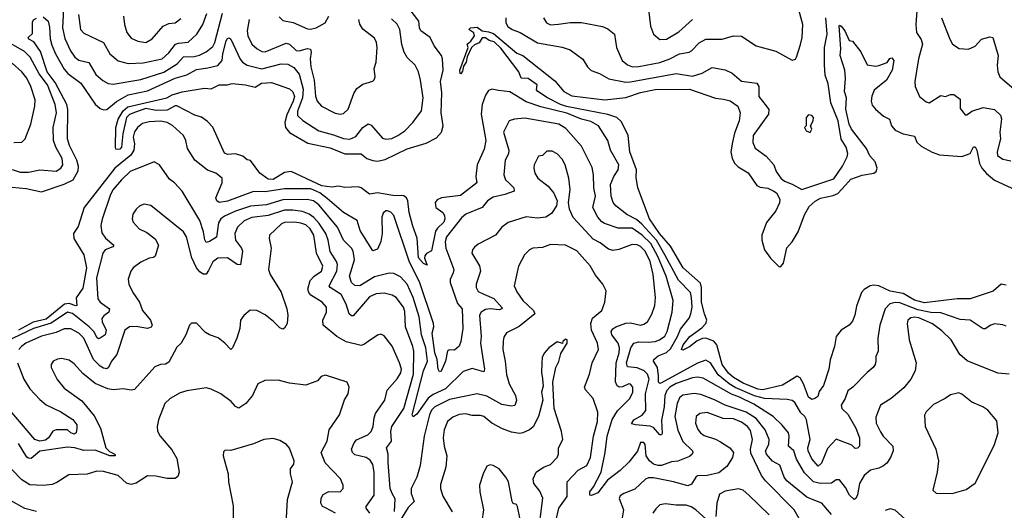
# Model space of a CAD drawing. Extents: x 1443846 to 1577407, y 839182 to 927291.
# Tile 196 of 256: x 1493712 to 1499745, y 890392 to 893394. Entities that reach past the tile are written whole.
import ezdxf

# ---------------------------------------------------------------- set-up
doc = ezdxf.new("R2010")
doc.units = 0

msp = doc.modelspace()

# ---------------------------------------------------------------- linework, layer by layer
at = {"layer": '0CON20XD'}
for points in [[(1493979.8, 893459.8), (1493974.8, 893345), (1493988.5, 893278.5), (1494023.7, 893203.7), (1494050, 893165), (1494075, 893146.8), (1494135, 893132.2), (1494178.5, 893058.5), (1494221.2, 893021.2), (1494253.6, 893003.6), (1494285, 892998.7), (1494455, 893028.2), (1494595, 893074), (1494676.4, 893123.6), (1494715, 893167.3), (1494781.2, 893168.8), (1494813.3, 893176.7), (1494855, 893196.7), (1494895, 893230.5), (1494906.5, 893255), (1494955.2, 893435)], [(1499755, 891518.5), (1499735, 891527.5), (1499685, 891532.2), (1499661.2, 891525), (1499627.8, 891502.2), (1499615, 891501.9), (1499535, 891556.2), (1499475, 891560), (1499355, 891600.9), (1499295, 891602.3), (1499215, 891618.9), (1499105, 891662.3), (1499075, 891663.1), (1499043.1, 891655), (1499015.4, 891625), (1498982.7, 891525), (1498968.9, 891445), (1498971.9, 891365), (1498957.3, 891332.7), (1498957.1, 891305), (1498954.2, 891285), (1498942, 891265), (1498904, 891235), (1498816.2, 891145), (1498785, 891123.3), (1498768.8, 891075), (1498745.5, 891035), (1498748.2, 891015), (1498785, 890979.5), (1498834.7, 890895), (1498856.9, 890835), (1498857.1, 890785), (1498845, 890772.5), (1498830, 890770), (1498810.4, 890790.4), (1498715, 890826.7), (1498660.9, 890769.1), (1498625, 890679.4), (1498605, 890660.9), (1498565, 890707.2), (1498541.9, 890755), (1498539.8, 890775), (1498554.1, 890825), (1498532.2, 890945), (1498522.5, 890965), (1498497.7, 890987.7), (1498461.3, 891051.3), (1498445, 891062.9), (1498415, 891070.4), (1498275, 891076.8), (1498215, 891092.7), (1498095, 891142.4), (1498057.8, 891165), (1497991.5, 891221.5), (1497943.9, 891293.9), (1497915, 891310.8), (1497865, 891292.2), (1497645, 891170.9), (1497635, 891167.2), (1497625.4, 891175), (1497626.6, 891215), (1497619, 891265), (1497595.6, 891305), (1497597.8, 891315), (1497623.6, 891336.4), (1497675, 891357.9), (1497699.2, 891380.8), (1497742.1, 891455), (1497760.3, 891499.7), (1497812.8, 891567.2), (1497824.7, 891595), (1497831.1, 891635), (1497828.9, 891695), (1497821.2, 891725), (1497749.3, 891799.3), (1497664.1, 891955), (1497612.7, 892045), (1497522.9, 892142.9), (1497491, 892171), (1497432.8, 892202.8), (1497364.8, 892254.8), (1497348.5, 892275), (1497336.7, 892315), (1497331.9, 892385), (1497351.6, 892435), (1497379.4, 892475), (1497382.1, 892505), (1497331.7, 892595), (1497315.2, 892655.2), (1497258.9, 892745), (1497211.7, 892771.7), (1497155, 892784.4), (1497065, 892821.9), (1496905, 892860), (1496815, 892892.2), (1496715, 892952.7), (1496645, 892961.8), (1496605, 892970), (1496585, 892961.4), (1496565, 892931.4), (1496545.3, 892875), (1496538.6, 892815), (1496567.8, 892655), (1496557.5, 892602.5), (1496515.4, 892505), (1496506.2, 892433.8), (1496512.9, 892395), (1496411.8, 892318.2), (1496296, 892305), (1496269.1, 892290.9), (1496258.2, 892275), (1496261.6, 892245), (1496305, 892214.6), (1496315.6, 892195), (1496316.7, 892175), (1496310.2, 892155), (1496270.8, 892119.2), (1496259.2, 892100.8), (1496235, 891980), (1496205, 891963.8), (1496195, 891950), (1496192.2, 891935), (1496208.9, 891891.1), (1496185, 891901.5), (1496155, 891935.8), (1496146.3, 892056.3), (1496121.2, 892131.2), (1496097.8, 892215), (1496090.8, 892285), (1496081.5, 892305), (1496065, 892316.9), (1495998, 892318), (1495905, 892334), (1495855.5, 892325.5), (1495805, 892364.5), (1495785, 892371.2), (1495705, 892368.1), (1495665, 892375.6), (1495625, 892370), (1495563.5, 892376.5), (1495375, 892465.2), (1495335, 892458.1), (1495265, 892416), (1495235, 892418.8), (1495184.2, 892455), (1495125, 892532.5), (1495105, 892536.7), (1495078.3, 892558.3), (1495035, 892573.3), (1494985, 892570), (1494967, 892577), (1494895.8, 892735.8), (1494861.7, 892771.7), (1494825, 892797.5), (1494785, 892809.2), (1494675, 892866.7), (1494663.6, 892866.4), (1494615, 892840.5), (1494547.8, 892837.8), (1494485, 892850.8), (1494421.1, 892828.9), (1494385, 892813.5), (1494367.3, 892795), (1494343.9, 892695), (1494335.9, 892615), (1494325, 892602.7), (1494309.2, 892599.2), (1494301.9, 892601.9), (1494298.6, 892615), (1494300.5, 892735), (1494315.7, 892785), (1494345, 892837.3), (1494375, 892861), (1494613.9, 892916.1), (1494646.5, 892933.5), (1494707, 892953), (1494845, 892974.4), (1494885, 892970.8), (1494935, 892995.7), (1494985, 892996.2), (1495013.3, 893003.3), (1495095, 892995.6), (1495155, 892980.8), (1495193.8, 893005), (1495255, 893009.1), (1495365, 892970.6), (1495385, 892951.9), (1495395.2, 892925), (1495387.1, 892895), (1495347.7, 892812.3), (1495335.9, 892765), (1495340.4, 892735), (1495364, 892704), (1495478.1, 892638.1), (1495615, 892609.6), (1495705, 892572.4), (1495805, 892574.1), (1495838.5, 892545), (1495875, 892531.7), (1495905, 892527.7), (1495951.7, 892538.3), (1496085, 892604.8), (1496202, 892638), (1496265, 892670.3), (1496296.6, 892705), (1496306.2, 892745), (1496295.2, 892825), (1496297.5, 892947.5), (1496290.5, 893015), (1496305.9, 893085), (1496303.1, 893155), (1496296.4, 893175), (1496252.1, 893235), (1496226.2, 893285), (1496169.1, 893325), (1496160.7, 893345), (1496157.3, 893385), (1496104, 893455)], [(1496921.1, 893405), (1496938.6, 893375), (1496965, 893363.1), (1497014, 893366), (1497085, 893377.1), (1497155, 893377.9), (1497281.7, 893351.7), (1497315, 893339.2), (1497357.1, 893305), (1497368.9, 893225), (1497402.7, 893145), (1497435, 893118.8), (1497466.6, 893106.6), (1497505, 893107.2), (1497635, 893131.6), (1497695, 893154.2), (1497755, 893186.1), (1497814.1, 893195.9), (1497827.3, 893202.7), (1497875, 893253.5), (1497915.5, 893274.5), (1498015.5, 893274.5), (1498085, 893295.6), (1498135, 893292.5), (1498225, 893234.4), (1498345, 893202.5), (1498445, 893146.2), (1498465, 893153.3), (1498472, 893165), (1498495, 893243.3), (1498505.5, 893285), (1498510.6, 893365), (1498485.6, 893455)], [(1497565, 893457.5), (1497577.3, 893355), (1497594.3, 893305), (1497633.2, 893273.2), (1497675, 893275.4), (1497749.8, 893320.2), (1497833.9, 893396.1)], [(1499211.5, 893475), (1499201.8, 893365), (1499207.1, 893315), (1499235, 893273.3), (1499242.7, 893245), (1499219.2, 893155), (1499197.1, 893015), (1499199.2, 892985), (1499225.8, 892925), (1499265, 892891.2), (1499285, 892886), (1499355, 892930), (1499383.9, 892923.9), (1499415, 892936.2), (1499435, 892936), (1499475, 892908.8), (1499475, 892850), (1499505, 892812), (1499515, 892812.5), (1499545, 892833.5), (1499615, 892857.5), (1499685, 892844.4), (1499720.6, 892810.6), (1499726.6, 892786.6), (1499716.4, 892705), (1499721.8, 892665), (1499701.2, 892585), (1499702.5, 892562.5), (1499735, 892541.1), (1499785, 892530.5)], [(1493665, 892369.6), (1493750.7, 892360.7), (1493845, 892340.3), (1493985, 892386.8), (1494039.8, 892415), (1494071, 892469), (1494072.3, 892495), (1494062.3, 892535), (1494016.8, 892625), (1494004.8, 892665), (1494006.2, 892845), (1494001.5, 892875), (1493929.9, 893009.9), (1493880, 893075), (1493838.9, 893198.9), (1493797.7, 893257.7), (1493767.5, 893275), (1493762.9, 893285), (1493789.5, 893310.5), (1493790.2, 893379.8), (1493796.9, 893393.1), (1493815.7, 893404.3)], [(1493855, 893410.8), (1493885.5, 893385), (1493895, 893347.5), (1493897.6, 893277.6), (1493908.9, 893238.9), (1493930.9, 893185), (1493985, 893090.9), (1494007.3, 893065), (1494085.8, 893005.8), (1494175, 892877.1), (1494205, 892850.9), (1494225, 892842.7), (1494245, 892845.4), (1494305.7, 892894.3), (1494375.6, 892935), (1494495, 892959.1), (1494665, 893035.6), (1494735, 893056.8), (1494795, 893089.5), (1494865, 893098.7), (1494925, 893114.2), (1494951.7, 893145), (1494955.5, 893185.5), (1494976.9, 893265), (1494985, 893278.6), (1494995, 893282.2), (1495005.2, 893275.2), (1495062.3, 893152.3), (1495076.8, 893135), (1495105, 893116.8), (1495195, 893092.6), (1495313.8, 893123.8), (1495355, 893121.8), (1495391.9, 893101.9), (1495425, 893060.5), (1495448.8, 892968.8), (1495444, 892915), (1495413.3, 892835), (1495415, 892807.1), (1495446.8, 892776.8), (1495545.6, 892715), (1495635, 892690.5), (1495695, 892666.5), (1495735, 892663.2), (1495771.6, 892678.4), (1495815, 892734.2), (1495847.7, 892757.7), (1495865, 892748.8), (1495935, 892668.9), (1495955, 892663.8), (1495991.9, 892668.1), (1496029.4, 892685), (1496071.4, 892715), (1496120, 892765), (1496173, 892837), (1496184.4, 892915), (1496167.3, 893025), (1496155.4, 893075.4), (1496135.3, 893115.3), (1496085, 893163.1), (1496067.3, 893195), (1496052.9, 893242.9), (1496040.6, 893335), (1496025, 893367.8), (1495990, 893400)], [(1494071.2, 893425), (1494084.8, 893334.8), (1494105, 893312.7), (1494224.4, 893255), (1494263.6, 893185), (1494315, 893142.9), (1494377, 893127), (1494468.9, 893131.1), (1494585, 893155.3), (1494625, 893191.8), (1494666.5, 893243.5), (1494685, 893251.1), (1494745, 893255.9), (1494796.8, 893305), (1494834.7, 893365), (1494858.8, 893431.2)], [(1494348.9, 893415), (1494353.8, 893363.8), (1494368.2, 893315), (1494395, 893280.6), (1494435, 893262.1), (1494485, 893255.4), (1494522.7, 893277.3), (1494590.6, 893355), (1494625, 893370.7), (1494664.6, 893375.4), (1494698.6, 893401.4)], [(1495117.1, 893395), (1495106.1, 893325), (1495109.6, 893295), (1495134.5, 893245), (1495166.5, 893215), (1495195, 893199.3), (1495215, 893196.9), (1495345, 893250), (1495365, 893245.4), (1495405, 893204.7), (1495425, 893204.2), (1495475, 893218.2), (1495492.8, 893212.8), (1495498.4, 893195), (1495492.4, 893155), (1495496.2, 893106.2), (1495515.8, 893025), (1495525, 892926.7), (1495535.5, 892895), (1495560.6, 892865), (1495645, 892822.8), (1495675, 892816.1), (1495695, 892819.6), (1495725, 892845.7), (1495758.5, 892941.5), (1495777.6, 892972.4), (1495815, 892999.1), (1495875, 893017.5), (1495884.4, 893025.6), (1495890.6, 893045), (1495883.5, 893095), (1495895.6, 893134.4), (1495901.8, 893225), (1495898.2, 893255), (1495885, 893280.6), (1495815.3, 893335.3), (1495796, 893366), (1495789.1, 893395)], [(1495302.2, 893412.2), (1495325, 893390), (1495388, 893378), (1495475, 893338.5), (1495493.2, 893336.8), (1495528.8, 893345), (1495584.5, 893375.5), (1495606.5, 893415)], [(1496690, 893405), (1496690.6, 893375), (1496703.4, 893353.4), (1496729.4, 893335), (1496779.2, 893315), (1496885, 893253.5), (1497035, 893226.1), (1497085, 893210.5), (1497161.7, 893151.7), (1497190, 893105), (1497213.9, 893083.9), (1497265, 893065.5), (1497322.2, 893032.2), (1497425, 893012.6), (1497455, 893012.9), (1497735, 893064.2), (1497835, 893049.1), (1497893.6, 893066.4), (1497955, 893101.5), (1498035, 893086.4), (1498077.1, 893067.1), (1498135, 893017.5), (1498229.2, 893005), (1498241.1, 892985), (1498241.2, 892925), (1498285, 892867.5), (1498302.5, 892845), (1498299.4, 892815), (1498205.6, 892685), (1498202.8, 892642.8), (1498217.4, 892607.4), (1498285, 892559.6), (1498332.2, 892505), (1498346.4, 892465), (1498374.7, 892425), (1498397.3, 892405), (1498445, 892388.2), (1498505, 892355.4), (1498699.1, 892420.9), (1498752.8, 892497.2), (1498782.5, 892555), (1498786.4, 892575), (1498775.3, 892615), (1498745, 892662.5), (1498725.8, 892775), (1498682.7, 892885), (1498665, 893001.2), (1498646.5, 893055), (1498642.4, 893117.6)], [(1498642.4, 893117.6), (1498642.3, 893225), (1498659.3, 893305), (1498650.6, 893405)], [(1499359.5, 893405), (1499410, 893275), (1499428, 893245), (1499467.9, 893217.9), (1499525, 893213.1), (1499565, 893232.9), (1499605, 893274.3), (1499655, 893289.2), (1499674.3, 893284.3), (1499706.5, 893175), (1499700, 893115), (1499704.2, 893075), (1499717.1, 893045), (1499905, 892883.8)], [(1499755, 891768.6), (1499725, 891776.2), (1499676.8, 891733.2), (1499535, 891685.4), (1499455, 891686.9), (1499255, 891661.7), (1499195, 891678.5), (1499125, 891718.9), (1499045, 891733.6), (1498975, 891765.6), (1498945, 891770.2), (1498921.9, 891765), (1498885, 891742.7), (1498869.2, 891725), (1498838, 891642), (1498828.4, 891585), (1498815, 891550), (1498794.3, 891525), (1498745, 891494.3), (1498714.6, 891455.4), (1498703.3, 891395), (1498677.9, 891312.1), (1498669.2, 891255), (1498636.9, 891155), (1498610.5, 891119.5), (1498601.4, 891088.6), (1498584.3, 891075.7), (1498565, 891070.5), (1498545.4, 891085), (1498514.7, 891165), (1498492.8, 891202.8), (1498475, 891213.1), (1498385, 891158.1), (1498265, 891128.6), (1498235, 891132.7), (1498145, 891169.5), (1498085, 891204.8), (1498055, 891231.1), (1498016.9, 891285), (1497983.4, 891403.4), (1497965, 891427.7), (1497915, 891444.2), (1497895, 891442.8), (1497861.8, 891428.2), (1497815, 891391.5), (1497775, 891371.2), (1497767.5, 891375), (1497776.2, 891405), (1497818, 891455), (1497891.7, 891508.3), (1497916.6, 891535), (1497922.3, 891555), (1497907.2, 891595), (1497889.6, 891665), (1497888.8, 891755), (1497882.7, 891782.7), (1497777.7, 891875), (1497698.6, 892008.6), (1497632.5, 892085), (1497570.8, 892175), (1497500, 892365), (1497488.9, 892428.9), (1497491.2, 892475), (1497449.4, 892585), (1497440, 892685), (1497398.8, 892768.8), (1497370.8, 892795), (1497314.8, 892814.8), (1497063, 892863), (1497025, 892874.9), (1496945.7, 892915), (1496887.5, 892955), (1496877.5, 892965), (1496882.5, 892995), (1496827.5, 893035), (1496785, 893036.2), (1496769.4, 893075), (1496659.4, 893219.4), (1496618.7, 893258.7), (1496587.4, 893267.4), (1496565, 893283.8), (1496545, 893283.1), (1496527.9, 893252.1), (1496499.3, 893240.7), (1496480, 893225), (1496453.9, 893166.1), (1496448, 893135), (1496430.7, 893109.3), (1496425, 893079.2), (1496415, 893062.5), (1496411.2, 893065), (1496408.5, 893085), (1496459.2, 893225), (1496454.4, 893245), (1496476.8, 893263.2), (1496498.4, 893295), (1496495, 893314.3), (1496463.8, 893335), (1496473.3, 893345), (1496515, 893347.9), (1496545.2, 893325.2), (1496585, 893320.7), (1496615, 893309.3), (1496758.5, 893188.5), (1496795, 893174.1), (1496990.2, 893020.2), (1497045, 892955.6), (1497095, 892927.5), (1497296.9, 892903.1), (1497425, 892917.9), (1497515, 892948.2), (1497605, 892966.8), (1497815, 892968.4), (1497975, 892913.3), (1498025, 892908.5), (1498065, 892896.9), (1498112.5, 892865), (1498126.4, 892825), (1498120.9, 892775), (1498090.9, 892699.1), (1498079.1, 892645), (1498069.7, 892585), (1498076.4, 892545), (1498093.5, 892513.5), (1498113.4, 892493.4), (1498175, 892457.5), (1498228.7, 892378.7), (1498248.8, 892368.8), (1498295, 892364.1), (1498333.1, 892345), (1498347.8, 892335), (1498369.5, 892295), (1498367.4, 892272.6), (1498345, 892224), (1498287.8, 892152.2), (1498258.5, 892075), (1498259.5, 892045), (1498275, 891986), (1498311.8, 891935), (1498365, 891881.9), (1498375, 891882.9), (1498391.5, 891905), (1498412.9, 891997.1), (1498445, 892034.8), (1498481.7, 892095), (1498520.3, 892199.7), (1498548.6, 892251.4), (1498585.8, 892284.2), (1498617.4, 892302.6), (1498695, 892317.8), (1498725, 892330.5), (1498771.9, 892381.9), (1498805, 892418.2), (1498873, 892443), (1498945, 892455.3), (1498958.9, 892465), (1498965.2, 892485), (1498953, 892525), (1498920.7, 892560.7), (1498899.4, 892605), (1498807.5, 892725), (1498793.8, 892755), (1498774.3, 892845.7), (1498778.6, 892915), (1498766.2, 892955), (1498772.4, 893035), (1498767.3, 893085), (1498739.7, 893175), (1498743.7, 893215), (1498732.8, 893357.2), (1498735, 893360.8), (1498745, 893354.2), (1498767, 893327), (1498795, 893267.5), (1498815, 893262.5), (1498865, 893198), (1498905, 893118.8), (1498955, 893110), (1498976.4, 893113.6), (1499027.4, 893132.6), (1499043.4, 893156.6), (1499055, 893160), (1499067.1, 893145), (1499057.1, 893085), (1499022.9, 893025), (1498948.1, 892961.9), (1498933.4, 892926.6), (1498929.6, 892895), (1498935, 892872), (1498956.1, 892846.1), (1499004.1, 892804.1), (1499041.4, 892785), (1499053.5, 892745), (1499075, 892718.5), (1499125, 892695.6), (1499195, 892681.9), (1499209.5, 892645), (1499235, 892619.4), (1499303.1, 892583.1), (1499347, 892567), (1499485, 892557.8), (1499535.7, 892574.3), (1499555, 892616), (1499565, 892615.8), (1499576.7, 892595), (1499592.1, 892515), (1499607.4, 892485), (1499635, 892453.3), (1499685, 892411.6), (1499840.7, 892340.7)], [(1493665, 892478), (1493715, 892460.6), (1493765, 892461.6), (1493835, 892475.4), (1493935, 892468.2), (1493963.1, 892485), (1493976.4, 892505), (1493972.3, 892545), (1493933.1, 892615), (1493918.4, 892655), (1493917.5, 892735), (1493938.4, 892825), (1493930, 892875), (1493881.6, 892995), (1493832.1, 893062.1), (1493775.1, 893165.1), (1493740.4, 893200.4), (1493645, 893255.2)], [(1493675, 892641.8), (1493725, 892644.4), (1493744.6, 892665.4), (1493779.2, 892755), (1493805.4, 892865), (1493806.9, 892903.1), (1493780.9, 892985), (1493755, 893035.6), (1493725, 893075.5), (1493665, 893128.2)], [(1497525.5, 892075), (1497465, 892118.7), (1497377.7, 892117.7), (1497295, 892147.2), (1497277.9, 892157.9), (1497255, 892185.5), (1497223.3, 892245), (1497238.9, 892315), (1497228.6, 892365), (1497228.4, 892445), (1497218.9, 892488.9), (1497155, 892619.4), (1497058.6, 892728.6), (1497015, 892753.8), (1496807.6, 892792.4), (1496743.7, 892786.3), (1496711.2, 892775), (1496675.7, 892705), (1496709.2, 892595), (1496706.1, 892573.9), (1496685.4, 892534.6), (1496678.5, 892445), (1496688.2, 892415), (1496708.5, 892395), (1496738.8, 892365), (1496741.1, 892345), (1496685.2, 892324.8), (1496612, 892308), (1496578.9, 892285), (1496545.7, 892244.3), (1496445.8, 892204.2), (1496419.4, 892180.6), (1496326.4, 892065), (1496319.5, 892035), (1496322.4, 891995), (1496371.7, 891865), (1496368.4, 891845), (1496348.6, 891805), (1496349.2, 891785), (1496395, 891657.8), (1496422.9, 891625), (1496426.3, 891505), (1496415.4, 891425.4), (1496405, 891396.5), (1496375, 891372.5), (1496345, 891374.3), (1496332.2, 891367.8), (1496321.4, 891305), (1496295, 891242.9), (1496285, 891238.6), (1496276.7, 891255), (1496270.2, 891315), (1496255.5, 891355.5), (1496239.3, 891475), (1496249.4, 891515), (1496248, 891535), (1496160.8, 891790.8), (1496099.6, 891909.6), (1496005, 892195.6), (1495985, 892217.1), (1495965.6, 892224.4), (1495955, 892223.5), (1495939.4, 892210.6), (1495930.4, 892185), (1495933.3, 892085), (1495925, 892036.2), (1495905, 891990.8), (1495875, 891980), (1495798.2, 892105), (1495780, 892165), (1495695.5, 892215), (1495595, 892300.9), (1495550.2, 892335), (1495495, 892358.9), (1495335, 892359.6), (1495215, 892340), (1495145, 892341.9), (1494985, 892284.3), (1494934.6, 892274.6), (1494919.2, 892285), (1494913.5, 892305), (1494951.5, 892395), (1494952.2, 892425), (1494913.8, 892455), (1494863.3, 892473.3), (1494785.3, 892535.3), (1494739.6, 892605), (1494728.8, 892655), (1494715.5, 892685), (1494647.1, 892747.1), (1494614.8, 892764.8), (1494575, 892772.8), (1494505, 892770), (1494465, 892758.1), (1494433.8, 892735), (1494415, 892708.1), (1494407.5, 892675), (1494415.3, 892634.7), (1494411.6, 892595), (1494393.6, 892565), (1494295.5, 892485), (1494107.3, 892245), (1494070.9, 892129.1), (1494041.9, 892085), (1494042.9, 892055), (1494105.2, 891955.2), (1494120.9, 891875), (1494098, 891752), (1494057.3, 891692.7), (1494062, 891645), (1494055, 891642.5), (1494015, 891656.4), (1493987.1, 891652.9), (1493875, 891561.5), (1493795, 891543.1), (1493705, 891494.9)], [(1498555, 892703.8), (1498565.8, 892725), (1498557.5, 892745), (1498573.3, 892775), (1498576.2, 892795), (1498565, 892807.5), (1498545, 892812.5), (1498530, 892795), (1498530, 892745), (1498520, 892735), (1498530, 892715), (1498555, 892703.8)], [(1498685, 890366.7), (1498625.6, 890435), (1498573.5, 890456.5), (1498535, 890472.3), (1498412.3, 890572.3), (1498395.8, 890595), (1498368.3, 890668.3), (1498325, 890693.4), (1498287.7, 890735), (1498282.2, 890755), (1498302.4, 890795), (1498303.6, 890825), (1498278.6, 890885), (1498223.2, 890953.2), (1498162.2, 890992.2), (1498035, 891034.3), (1497968.6, 891068.6), (1497885, 891100), (1497843.8, 891106.2), (1497775, 891095.9), (1497755, 891080.5), (1497739.5, 891045), (1497725.8, 890965), (1497745, 890881.4), (1497775, 890812.1), (1497833.3, 890755), (1497836.5, 890745), (1497833.1, 890735), (1497815, 890720.9), (1497743.4, 890693.4), (1497705, 890688.5), (1497644.3, 890665.7), (1497624.7, 890665.3), (1497595.4, 890675), (1497570.8, 890695), (1497550, 890725), (1497544.3, 890795), (1497535, 890806.9), (1497515, 890807.1), (1497497.3, 890752.7), (1497445, 890687.1), (1497390, 890635), (1497313.9, 890576.1), (1497255, 890498.2), (1497215, 890482), (1497204.2, 890484.2), (1497204.5, 890505.5), (1497227.9, 890535), (1497274.8, 890625), (1497299, 890745), (1497311.3, 890845), (1497341.8, 890948.2), (1497375, 891000), (1497450.6, 891075), (1497468.1, 891115), (1497467.6, 891145), (1497455, 891163.3), (1497445, 891166.5), (1497405, 891146.5), (1497385.5, 891145.5), (1497373.1, 891153.1), (1497362.9, 891177.1), (1497365.5, 891295), (1497385.8, 891355), (1497386, 891386), (1497379.5, 891415), (1497340.4, 891465), (1497336.2, 891485), (1497346.8, 891503.2), (1497364.4, 891515), (1497425, 891536.9), (1497455, 891538.1), (1497515, 891524.7), (1497535, 891530), (1497557.8, 891545), (1497585, 891591.4), (1497604.1, 891645), (1497608.1, 891695), (1497592.4, 891835), (1497573.9, 891915), (1497545, 891977.1), (1497515, 892006.3), (1497495, 892017.2), (1497465, 892017.5), (1497382.7, 891987.3), (1497345, 891982.3), (1497320.4, 891990.4), (1497269.2, 892029.2), (1497225, 892051.5), (1497103.2, 892183.2), (1497081.1, 892235), (1497074, 892276), (1497084.4, 892355), (1497077.3, 892425), (1497053.8, 892505), (1497035, 892540), (1497005, 892573.1), (1496975, 892588.9), (1496941.1, 892588.9), (1496915, 892563.8), (1496890.3, 892559.7), (1496864.4, 892505), (1496861.4, 892485), (1496867.1, 892455), (1496885.7, 892425), (1496949.2, 892375), (1496985, 892332), (1497004.5, 892285), (1497000, 892255), (1496970.9, 892209.1), (1496935, 892185.6), (1496885, 892179.5), (1496815, 892188.2), (1496705, 892153.5), (1496665.3, 892124.7), (1496627.5, 892075), (1496520.2, 892019.8), (1496498, 892002), (1496485.8, 891985), (1496481.4, 891965), (1496528.1, 891888.1), (1496534.7, 891855), (1496508.6, 891775), (1496508.1, 891755), (1496521.2, 891731.2), (1496555, 891714.2), (1496617.2, 891687.2), (1496668.3, 891631.7), (1496666.3, 891623.7), (1496650.5, 891619.5), (1496594.8, 891625.2), (1496565, 891621.1), (1496540, 891605), (1496528.5, 891585), (1496539.3, 891455), (1496535.4, 891414.6), (1496559.1, 891255), (1496555, 891239.2), (1496485, 891260), (1496428.9, 891241.1), (1496321.4, 891135), (1496245, 891099.9), (1496215, 891078.6), (1496145, 890979.3), (1496123.6, 890963.6), (1496116.6, 890975), (1496118.3, 890985), (1496186.9, 891245), (1496209.6, 891305), (1496200.7, 891385), (1496173.5, 891465), (1496158.9, 891575), (1496122, 891695), (1496086.2, 891775), (1496045, 891820.7), (1496005, 891841.8), (1495975, 891842.5), (1495885, 891821.2), (1495795, 891765.9), (1495765, 891767.3), (1495744.5, 891785), (1495733.6, 891823.6), (1495762.4, 891925), (1495755, 891977.1), (1495744.6, 891995), (1495695, 892044.5), (1495659.5, 892125), (1495545, 892260.2), (1495512.7, 892285), (1495473.2, 892293.2), (1495325, 892291.3), (1495225, 892262), (1495125, 892252.6), (1495035, 892223.3), (1494967.6, 892192.4), (1494945, 892174.6), (1494929.7, 892150.3), (1494917.7, 892062.3), (1494875, 892036.1), (1494855, 892031.1), (1494846.4, 892046.4), (1494838.3, 892095), (1494816.2, 892166.2), (1494707.1, 892345), (1494660.8, 892395), (1494629.2, 892419.2), (1494567.5, 892505), (1494535, 892524.4), (1494389.5, 892465), (1494335, 892414.5), (1494284, 892355), (1494267.5, 892325), (1494216.5, 892173.5), (1494210, 892135), (1494215, 892090.8), (1494238, 892058), (1494288, 892015), (1494283.3, 892005), (1494235, 891985.5), (1494220.9, 891965), (1494181.7, 891815), (1494190.4, 891685), (1494205, 891666.2), (1494262.7, 891625), (1494258.2, 891605), (1494227.8, 891582.2), (1494216, 891565), (1494218.1, 891545), (1494242.7, 891495), (1494235, 891465.7), (1494205, 891445.8), (1494195, 891442.1), (1494186.4, 891446.4), (1494166.5, 891485), (1494137.4, 891515), (1494035, 891595.2), (1494005, 891604.4), (1493904, 891536), (1493795.8, 891505), (1493583.9, 891405)], [(1495712.3, 891652.3), (1495682.5, 891712.5), (1495615, 891754.6), (1495608.2, 891765), (1495654.3, 891855), (1495658.6, 891895), (1495652.9, 891915), (1495614.8, 891975), (1495602.2, 892045), (1495587.7, 892085), (1495547.3, 892147.3), (1495515, 892183.2), (1495485, 892204.3), (1495445, 892220), (1495385, 892229.5), (1495335, 892228.5), (1495235, 892195.2), (1495135, 892183), (1495087.5, 892162.5), (1495046.2, 892125), (1495030, 892085), (1495033.3, 892045), (1495070.4, 891995), (1495076.9, 891976.9), (1495065.3, 891894.7), (1495045, 891896), (1494985, 891937.8), (1494925, 891935.4), (1494895, 891913.1), (1494868.8, 891858.8), (1494855, 891837.1), (1494835, 891836.4), (1494815, 891850.9), (1494796, 891876), (1494766.6, 891936.6), (1494734.6, 892064.6), (1494715.6, 892095), (1494515, 892256.9), (1494475, 892265.6), (1494448, 892255), (1494425, 892234.2), (1494405.7, 892205), (1494401.4, 892175), (1494407.5, 892155), (1494444.2, 892115), (1494491.7, 892091.7), (1494542.4, 892052.4), (1494561.4, 892015), (1494542.4, 891947.6), (1494531.7, 891938.3), (1494505, 891934.3), (1494455, 891911.1), (1494407.5, 891875), (1494393.1, 891855), (1494376.1, 891806.1), (1494380, 891775), (1494405.6, 891725), (1494446.2, 891665), (1494463.8, 891615), (1494513.5, 891555), (1494524, 891525), (1494517.3, 891512.7), (1494495.4, 891504.6), (1494426.3, 891516.3), (1494385, 891514.6), (1494355.6, 891495), (1494307.3, 891345), (1494274.7, 891305.3), (1494255.7, 891265), (1494245, 891258.5), (1494225, 891261.8), (1494205, 891274.1), (1494164.2, 891315), (1494104.7, 891445), (1494075, 891475.9), (1494025, 891503.3), (1493985, 891501.8), (1493935, 891479.1), (1493845, 891457.3), (1493750.5, 891415), (1493722.5, 891395), (1493707.3, 891375)], [(1495857.3, 890375), (1495834.5, 890405), (1495834.4, 890415), (1495884.7, 890485), (1495884.7, 890625), (1495875, 890672.5), (1495859, 890699), (1495835, 890714.7), (1495765, 890732.1), (1495750.6, 890745), (1495745.6, 890765), (1495760.5, 890805), (1495775, 890822.2), (1495845, 890854.6), (1495865.4, 890875), (1495877.2, 890905), (1495882.9, 890957.1), (1495892.5, 890985), (1495948.2, 891065), (1495962.4, 891127.6), (1496025, 891195.6), (1496046.6, 891233.4), (1496050.7, 891255), (1496039.7, 891295), (1495995, 891396), (1495945, 891458.8), (1495925, 891468.8), (1495905, 891463.8), (1495847.5, 891425), (1495825, 891407.5), (1495805, 891400.8), (1495712.6, 891422.6), (1495655, 891455.7), (1495572, 891525), (1495568.6, 891555), (1495591.1, 891605), (1495591.5, 891635), (1495565, 891664.5), (1495495, 891708.5), (1495482.9, 891725), (1495478.2, 891745), (1495491.7, 891798.3), (1495515.2, 891824.8), (1495560.7, 891855), (1495569, 891885), (1495529.4, 891965), (1495513.5, 892075), (1495491.3, 892115), (1495465, 892138.3), (1495435, 892149.8), (1495395.2, 892155.2), (1495335, 892152.2), (1495315, 892143.9), (1495242.9, 892075), (1495241.1, 892055), (1495253.6, 891995), (1495235.7, 891865), (1495245.7, 891835), (1495314, 891726), (1495349.4, 891625), (1495355.6, 891585), (1495351.1, 891535), (1495335, 891506), (1495325, 891500), (1495305, 891508), (1495267.4, 891547.4), (1495215, 891588.6), (1495165, 891614.3), (1495124.1, 891615.9), (1495086.1, 891583.9), (1495064, 891555), (1495060, 891505), (1495043.3, 891445), (1495015.7, 891385), (1495005, 891376.7), (1494968.8, 891415), (1494927, 891447), (1494874.6, 891464.6), (1494849.7, 891479.7), (1494795, 891537.5), (1494765, 891536), (1494752, 891525), (1494730, 891465), (1494701.2, 891415), (1494675, 891390), (1494625, 891297.5), (1494605, 891286.5), (1494575, 891284.4), (1494539.7, 891270.3), (1494415, 891131.4), (1494395, 891126.7), (1494345, 891134.5), (1494285, 891129.2), (1494251.2, 891135), (1494175, 891167.1), (1494099.1, 891229.1), (1494045, 891288.6), (1494015, 891311.4), (1493968.8, 891321.2), (1493943, 891317), (1493916.1, 891303.9), (1493903.8, 891285), (1493903.8, 891265), (1493942, 891192), (1493985, 891140), (1494091.9, 891061.9), (1494169.1, 890969.1), (1494207.5, 890895), (1494240.2, 890775), (1494262.4, 890752.4), (1494295.8, 890735), (1494296.7, 890725), (1494264.4, 890725.6), (1494175, 890759.2), (1494105, 890758.4), (1494048.8, 890775), (1494005, 890778.6), (1493835, 890753.6), (1493781.2, 890708.8), (1493765, 890710), (1493755, 890717.8), (1493705, 890800.4)], [(1499775, 891225.7), (1499705, 891230), (1499517.4, 891307.4), (1499472.9, 891345), (1499418.2, 891435), (1499360.8, 891490.8), (1499305, 891532.5), (1499220.9, 891569.1), (1499195, 891573.3), (1499171.4, 891568.6), (1499153.8, 891555), (1499148.5, 891535), (1499160.9, 891435), (1499204.4, 891295), (1499197.5, 891245), (1499171.9, 891195), (1499128.3, 891141.7), (1499050.8, 891075), (1498985, 891036), (1498957.8, 890962.2), (1498958.8, 890925), (1498985, 890872), (1499003.3, 890845), (1499062.2, 890785), (1499063.8, 890755), (1499048.2, 890715), (1499025, 890681.1), (1499005.3, 890664.7), (1498975, 890649.2), (1498925, 890637.1), (1498885.4, 890605), (1498858.1, 890555), (1498845, 890485.6), (1498835.5, 890464.5), (1498825, 890458.7), (1498795.8, 890485), (1498771.8, 890531.8), (1498735, 890577.3), (1498715, 890578.5), (1498685, 890557.3), (1498616.7, 890555), (1498575.7, 890565.7), (1498520.7, 890620.7), (1498471.9, 890705), (1498455.9, 890755.9), (1498421.6, 890785), (1498427.3, 890845), (1498421.8, 890865), (1498383.2, 890913.2), (1498327.7, 890965), (1498210.6, 891040.6), (1498122.5, 891085), (1498072.2, 891102.2), (1497900.1, 891200.1), (1497865, 891206), (1497835, 891201.7), (1497735, 891167.1), (1497695, 891144.8), (1497677.7, 891125), (1497665.2, 891094.8), (1497659.7, 891025), (1497643.9, 890943.9), (1497649.2, 890860.8), (1497645, 890853.3), (1497635, 890853.6), (1497595, 890897.5), (1497575, 890907.6), (1497484.3, 890914.3), (1497461.2, 890921.2), (1497475.6, 890945), (1497525, 890973.2), (1497547.3, 891002.7), (1497545.2, 891105), (1497568, 891195), (1497558, 891225), (1497537.1, 891245), (1497495, 891262.8), (1497435, 891270.3), (1497430.2, 891295), (1497456.9, 891385), (1497475, 891415.5), (1497505, 891422.9), (1497565, 891419.8), (1497604.7, 891424.7), (1497631.9, 891435), (1497665, 891458.2), (1497678.9, 891485), (1497709.5, 891605), (1497715.8, 891675), (1497672.7, 891825), (1497621.5, 891945), (1497578.6, 892025), (1497525.5, 892075)], [(1496991.1, 890298.9), (1497014.7, 890405), (1497065.3, 890475.3), (1497065.6, 890565), (1497132.7, 890637.3), (1497187.3, 890665), (1497210, 890715), (1497228.3, 890845), (1497252.2, 890935), (1497253.3, 890993.3), (1497225.6, 891075), (1497178.6, 891128.6), (1497171.9, 891145), (1497203.8, 891225), (1497219.6, 891295), (1497258.5, 891375), (1497251.8, 891415), (1497214.3, 891494.3), (1497211, 891535), (1497221.7, 891568.2), (1497277.9, 891615), (1497296.8, 891665), (1497304.5, 891734.5), (1497284, 891775), (1497239.9, 891829.9), (1497207, 891887), (1497125, 891980.5), (1497055, 892013.8), (1496965, 892018.8), (1496915, 892000), (1496855, 891995.8), (1496835, 891985.8), (1496804.6, 891955.4), (1496768.1, 891885), (1496742.5, 891765), (1496758.1, 891728.1), (1496795.4, 891675), (1496859.5, 891615), (1496867.5, 891595), (1496772.6, 891517.4), (1496695, 891476.9), (1496678.8, 891451.2), (1496673.9, 891426.1), (1496672.1, 891375), (1496687.3, 891305), (1496693.6, 891223.6), (1496711.3, 891165), (1496750, 891095), (1496756.1, 891063.9), (1496746.2, 891033.8), (1496725, 891028.8), (1496665, 891039.6), (1496575, 891090.9), (1496515, 891104.6), (1496345, 891070.2), (1496255, 891025.2), (1496235.8, 891005), (1496223.5, 890975), (1496191, 890845), (1496164.6, 890665), (1496145.2, 890594.8), (1496110.6, 890525), (1496111.3, 890495), (1496129.4, 890445), (1496091.5, 890408.5), (1496045, 890333.3)], [(1496007.7, 890385), (1496012.8, 890462.8), (1495994.1, 890494.1), (1495981.5, 890525), (1495968.6, 890685), (1495970, 890735), (1495960, 890775), (1495989.6, 890815), (1495985.3, 890875), (1495992.5, 890905), (1496065.7, 891015), (1496124.5, 891225), (1496127.1, 891365), (1496121.2, 891395), (1496075.8, 891515), (1496072.2, 891607.8), (1496062.6, 891635), (1496018.8, 891695), (1495995, 891709.3), (1495945, 891721.1), (1495895, 891717.5), (1495855, 891698.2), (1495755, 891582.2), (1495745, 891582.7), (1495730.5, 891595), (1495712.3, 891652.3)], [(1496887.5, 890225), (1496916.5, 890465), (1496898.7, 890508.7), (1496862.3, 890555), (1496857.9, 890585), (1496876.7, 890625), (1496921.4, 890655), (1496965, 890672.1), (1497004.4, 890715), (1497013.3, 890735), (1497012.7, 890775), (1497040, 890825), (1497032.5, 890875), (1496986, 891015), (1496979.4, 891175), (1496997.1, 891265), (1497015, 891302.5), (1497027.7, 891352.3), (1497066.7, 891415), (1497066.7, 891435), (1497055, 891440), (1497040, 891425), (1497037.5, 891412.5), (1497005, 891422.5), (1496953.3, 891385), (1496925, 891353.3), (1496913, 891327), (1496910, 891295), (1496909.2, 891235), (1496915.8, 891195.8)], [(1493698.4, 891295), (1493737.3, 891195), (1493774.4, 891134.4), (1493835, 891069.6), (1493875, 891038), (1493963.9, 890993.9), (1494036.7, 890946.7), (1494062.7, 890915), (1494061.8, 890895), (1494056.9, 890865), (1494045, 890858.2), (1494025.7, 890865), (1494004.3, 890884.3), (1493935, 890884), (1493914.8, 890875.2), (1493889, 890835), (1493869.7, 890820.3), (1493835, 890814.1), (1493804.3, 890824.3), (1493606.7, 891056.7)], [(1495646.7, 890375), (1495586, 890406), (1495567.5, 890415), (1495556.9, 890435), (1495559.1, 890465), (1495571.3, 890488.7), (1495605, 890507.5), (1495675, 890504.5), (1495694.2, 890525), (1495692.9, 890545), (1495677.5, 890585), (1495582.5, 890682.5), (1495559.4, 890745), (1495595.5, 890815), (1495608.1, 890885), (1495670.8, 890975), (1495702.7, 891067.3), (1495723.8, 891105), (1495730, 891145), (1495717.5, 891175), (1495585, 891218), (1495559.5, 891210.5), (1495535.7, 891184.3), (1495465, 891158.5), (1495365, 891169.4), (1495295, 891187.8), (1495214.5, 891185.5), (1495170, 891165), (1495137.5, 891095), (1495098, 891045), (1495055, 891015.8), (1495035, 891027.5), (1495007.8, 891057.8), (1494945, 891104.3), (1494885, 891134), (1494855, 891140.8), (1494735, 891122.9), (1494695, 891110.8), (1494633.1, 891076.9), (1494601.4, 891045), (1494562.2, 890945), (1494554.4, 890905), (1494556.6, 890876.6), (1494572.5, 890845), (1494645, 890761.4), (1494675, 890708), (1494688.5, 890625), (1494681.5, 890598.5), (1494665, 890585.5), (1494615, 890585.4), (1494545, 890600.4), (1494495, 890602.5), (1494425, 890557.9), (1494395, 890548.8), (1494367.3, 890557.3), (1494315, 890605.5), (1494225, 890629.1), (1494185, 890631.1), (1494125, 890613.6), (1494012.1, 890607.9), (1493939.1, 890560.9), (1493910.2, 890549.8), (1493855, 890542.9), (1493775, 890546.9), (1493725, 890577.9), (1493605, 890702.9)], [(1496915.8, 891195.8), (1496918.8, 891151.2), (1496908.8, 891115), (1496917.1, 891065), (1496891.5, 890965), (1496858.1, 890901.9), (1496835.8, 890884.2), (1496795, 890865.5), (1496775, 890862.1), (1496725, 890870.4), (1496670, 890890), (1496605.6, 890925), (1496556.2, 890966.2), (1496535, 890972.3), (1496485, 890972), (1496445, 890981.1), (1496405, 890978.9), (1496365, 890961.5), (1496333.8, 890935), (1496312.8, 890885), (1496306.1, 890835), (1496311.8, 890785), (1496328.5, 890725), (1496323.5, 890655), (1496290.9, 890549.1), (1496289.6, 890525), (1496305, 890479.2), (1496362.4, 890382.4)], [(1499425, 890494), (1499511.7, 890518.3), (1499565, 890558.8), (1499682.7, 890787.3), (1499707.1, 890865), (1499699.1, 890939.1), (1499644.3, 891004.3), (1499614, 891025), (1499545, 891053.9), (1499485, 891102.9), (1499465, 891110.6), (1499415, 891098.6), (1499382, 891075), (1499310.5, 891039.5), (1499265.7, 890995), (1499255.6, 890974.4), (1499259.4, 890905), (1499324.2, 890765), (1499340.8, 890695), (1499332.5, 890625), (1499306.7, 890515), (1499327, 890497), (1499425, 890494)], [(1498519.6, 890285), (1498457.5, 890395), (1498281.4, 890571.4), (1498256.2, 890605), (1498190.9, 890740.9), (1498189.3, 890765), (1498201.9, 890825), (1498189.3, 890879.3), (1498171.9, 890905), (1498135, 890931.7), (1498085, 890951.2), (1498022.8, 890952.8), (1497925, 890990.3), (1497878.8, 890985), (1497855.6, 890965), (1497851.8, 890925), (1497866.6, 890886.6), (1497882.2, 890865), (1497905, 890848.9), (1497975, 890826.6), (1498005, 890810.4), (1498063.1, 890775), (1498084.4, 890745), (1498080, 890715), (1498045, 890659.5), (1497995, 890620.8), (1497924, 890604), (1497865, 890602.5), (1497854.4, 890595), (1497828.8, 890551.2), (1497805, 890541.4), (1497716.7, 890566.7), (1497595, 890590), (1497565, 890590), (1497546.7, 890583.2), (1497479.9, 890520.1), (1497413.8, 890495), (1497390, 890480), (1497385.8, 890464.2), (1497412.1, 890395), (1497404.2, 890345.8)], [(1495346.7, 890345), (1495352.8, 890457.2), (1495383.1, 890565), (1495370.9, 890615), (1495370.4, 890645), (1495392.5, 890675), (1495393.1, 890695), (1495365, 890771.2), (1495347.5, 890795), (1495305, 890819.4), (1495265, 890830.6), (1495207.5, 890825), (1495145, 890797.8), (1495005, 890757.1), (1494970.8, 890759.2), (1494960.5, 890749.5), (1494958, 890725), (1494989.4, 890615), (1494990.8, 890565), (1495019.3, 890419.3), (1495020.5, 890325)], [(1496775.4, 890345.4), (1496762, 890415), (1496755, 890426.7), (1496735, 890433.3), (1496729.2, 890445), (1496706.1, 890566.1), (1496691.4, 890595), (1496648.8, 890645), (1496613.6, 890666.4), (1496595, 890670), (1496575, 890662.5), (1496552, 890615), (1496530, 890545), (1496532, 890505), (1496554.3, 890395), (1496543.3, 890325)], [(1498304.5, 890365), (1498179.5, 890485), (1498144.1, 890514.1), (1498115, 890522.1), (1498035, 890508.4), (1498000.1, 890489.9), (1497982.3, 890435), (1497976.4, 890353.6)], [(1493815, 890383.8), (1493742.7, 890402.7), (1493655, 890451.9)], [(1497915, 890340.5), (1497855.1, 890395.1), (1497825, 890413.8), (1497795, 890422.4), (1497735, 890422.9), (1497667.8, 890432.2), (1497634.5, 890425.5), (1497608.7, 890401.3), (1497591.9, 890375)], [(1499158.3, 890318.3), (1499075, 890392), (1499045, 890400), (1499015, 890391.2)]]:
    msp.add_lwpolyline(points, dxfattribs=at)

doc.saveas('drawing.dxf')
